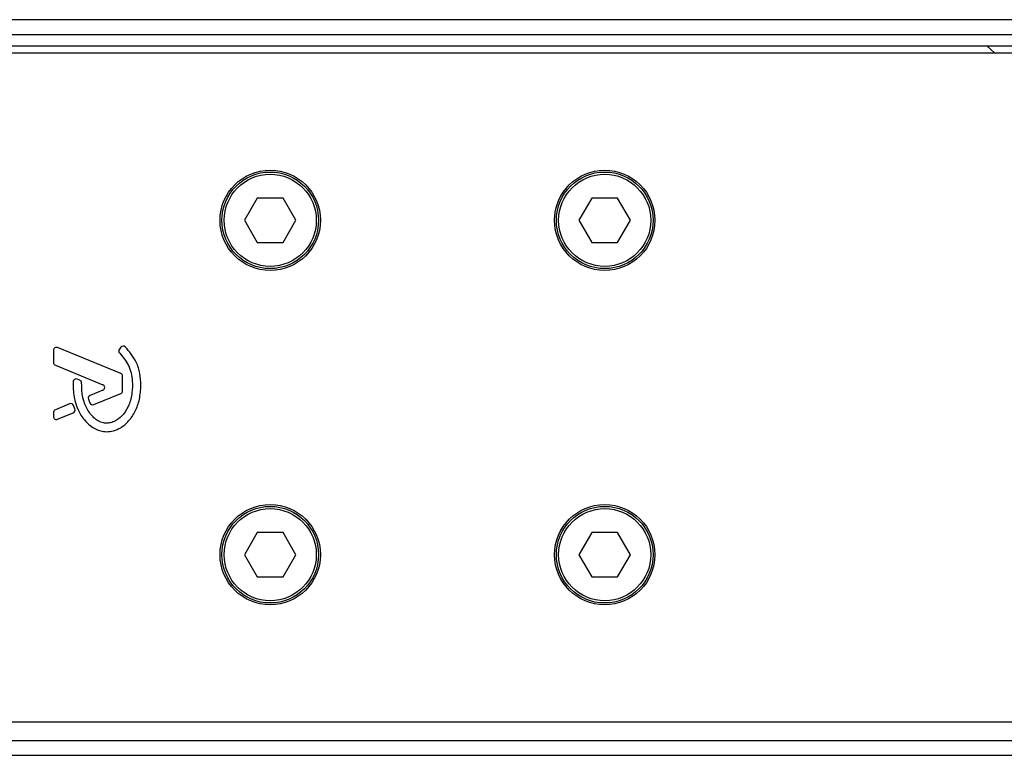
# Model space of a CAD drawing. Header units: millimetres. Extents: x 0 to 420, y 0 to 297.
# Tile 11 of 22: x 200.53 to 209.92, y 220.17 to 227.18. Entities that reach past the tile are written whole.
import ezdxf

# ---------------------------------------------------------------- set-up
doc = ezdxf.new("R2010")
doc.units = ezdxf.units.MM

msp = doc.modelspace()

# ---------------------------------------------------------------- linework, layer by layer
at = {"color": 7, "linetype": 'Continuous', "lineweight": 25}
for p, q in [((216.38975, 227.18436), (60.41313, 227.18436)), ((62.89458, 227.04257), (212.42421, 227.04257)), ((62.89458, 226.93622), (212.40394, 226.93622)), ((209.75286, 226.93622), (209.83164, 226.86532)), ((216.38975, 226.86532), (198.31064, 226.86532)), ((202.79624, 225.4828), (202.67344, 225.27011)), ((203.04184, 225.4828), (202.79624, 225.4828)), ((203.16464, 225.27011), (203.04184, 225.4828)), ((205.98667, 225.4828), (205.86387, 225.27011)), ((206.23227, 225.4828), (205.98667, 225.4828)), ((206.35507, 225.27011), (206.23227, 225.4828)), ((202.67344, 225.27011), (202.79624, 225.05741)), ((203.04184, 225.05741), (203.16464, 225.27011)), ((205.86387, 225.27011), (205.98667, 225.05741)), ((206.23227, 225.05741), (206.35507, 225.27011)), ((202.79624, 225.05741), (203.04184, 225.05741)), ((205.98667, 225.05741), (206.23227, 225.05741)), ((201.49556, 224.06047), (201.48029, 224.04216)), ((200.85243, 224.02954), (200.85243, 223.91266)), ((201.49411, 223.80976), (200.89151, 224.05579)), ((200.87007, 223.88641), (201.32382, 223.70115)), ((201.51175, 223.64347), (201.51175, 223.78351)), ((201.103, 223.7442), (201.07909, 223.75421)), ((201.32382, 223.64864), (201.20156, 223.59872)), ((201.23538, 223.51158), (201.49411, 223.61722)), ((201.00532, 223.5186), (200.87007, 223.46338)), ((201.0566, 223.46977), (201.0421, 223.50353)), ((200.85243, 223.43712), (200.85243, 223.39744)), ((200.89151, 223.37118), (201.04126, 223.43233)), ((202.79624, 222.29237), (202.67344, 222.07968)), ((203.04184, 222.29237), (202.79624, 222.29237)), ((203.16464, 222.07968), (203.04184, 222.29237)), ((205.98667, 222.29237), (205.86387, 222.07968)), ((206.23227, 222.29237), (205.98667, 222.29237)), ((206.35507, 222.07968), (206.23227, 222.29237)), ((202.67344, 222.07968), (202.79624, 221.86698)), ((203.04184, 221.86698), (203.16464, 222.07968)), ((205.86387, 222.07968), (205.98667, 221.86698)), ((206.23227, 221.86698), (206.35507, 222.07968)), ((202.79624, 221.86698), (203.04184, 221.86698)), ((205.98667, 221.86698), (206.23227, 221.86698)), ((198.31064, 220.48446), (216.38975, 220.48446)), ((140.2448, 220.30721), (216.38975, 220.30721)), ((140.2448, 220.16542), (216.38975, 220.16542))]:
    msp.add_line(p, q, dxfattribs=at)
for centre, radius in [((202.91904, 225.27011), 0.47856), ((202.91904, 225.27011), 0.46084), ((202.91904, 225.27011), 0.43957), ((206.10947, 225.27011), 0.47856), ((206.10947, 225.27011), 0.46084), ((206.10947, 225.27011), 0.43957), ((202.91904, 222.07968), 0.47856), ((206.10947, 222.07968), 0.47856), ((202.91904, 222.07968), 0.46084), ((202.91904, 222.07968), 0.43957), ((206.10947, 222.07968), 0.46084), ((206.10947, 222.07968), 0.43957)]:
    msp.add_circle(centre, radius, dxfattribs=at)
for centre, start, end in [((201.51734, 224.0423), 48.805903, 140.16689), ((200.88079, 224.02954), 67.790712, 180), ((201.50207, 224.024), 140.16689, 228.977091), ((200.88079, 223.91266), 180, 247.790711), ((201.48339, 223.78351), 0, 67.790712), ((201.06814, 223.72805), 67.290493, 176.671349), ((201.09205, 223.71804), 0.034995, 67.290493), ((201.3131, 223.67489), 292.209261, 67.790711), ((201.21228, 223.57246), 112.209261, 196.934979), ((201.48339, 223.64347), 292.209291, 0), ((201.01604, 223.49234), 23.245837, 112.209268), ((201.22466, 223.53784), 202.378703, 292.209291), ((200.88079, 223.43712), 112.209268, 180), ((201.03054, 223.45858), 292.209257, 23.245837), ((200.88079, 223.39744), 180, 292.209257)]:
    msp.add_arc(centre, 0.02836, start, end, dxfattribs=at)
for points, knots in [([(201.68586, 223.69669), (201.68356, 223.73379), (201.6789, 223.80912), (201.63984, 223.94155), (201.57537, 224.01737), (201.53602, 224.06364)], [0, 0, 0, 0, 0.2744297, 0.557156, 1, 1, 1, 1]), ([(201.48345, 224.0026), (201.5147, 223.96565), (201.57961, 223.88888), (201.60754, 223.75085), (201.60454, 223.62256), (201.57797, 223.51343), (201.52601, 223.42269), (201.46583, 223.36744), (201.40945, 223.34069), (201.36905, 223.3334), (201.33853, 223.33548), (201.30599, 223.34293), (201.26774, 223.36079), (201.22715, 223.39433), (201.19435, 223.4353), (201.16415, 223.48308), (201.13962, 223.54439), (201.123, 223.6238), (201.12133, 223.68456), (201.12041, 223.71806)], [0, 0, 0, 0, 0.1089846, 0.2264307, 0.3101322, 0.4019204, 0.479438, 0.5456937, 0.5848024, 0.6205782, 0.6379505, 0.654319, 0.6966016, 0.7328168, 0.7736417, 0.8159142, 0.8614551, 0.9236094, 1, 1, 1, 1]), ([(201.03983, 223.72969), (201.04019, 223.68085), (201.04089, 223.5887), (201.0809, 223.46385), (201.13614, 223.37157), (201.19621, 223.3136), (201.24985, 223.27886), (201.29408, 223.26171), (201.33004, 223.25467), (201.37087, 223.25187), (201.42688, 223.25967), (201.50143, 223.29225), (201.57469, 223.35473), (201.63624, 223.44885), (201.67808, 223.56578), (201.68318, 223.65163), (201.68586, 223.69669)], [0, 0, 0, 0, 0.1173532, 0.2214132, 0.3124081, 0.3742876, 0.4213099, 0.4659831, 0.4878368, 0.509614, 0.5646082, 0.6224153, 0.7039898, 0.7931926, 0.8914433, 1, 1, 1, 1]), ([(201.18515, 223.5642), (201.18739, 223.5572), (201.19139, 223.54466), (201.19628, 223.53244), (201.19844, 223.52704)], [0, 0, 0, 0, 0.5581387, 1, 1, 1, 1])]:
    msp.add_open_spline(points, degree=3, knots=knots, dxfattribs=at)

doc.saveas('drawing.dxf')
